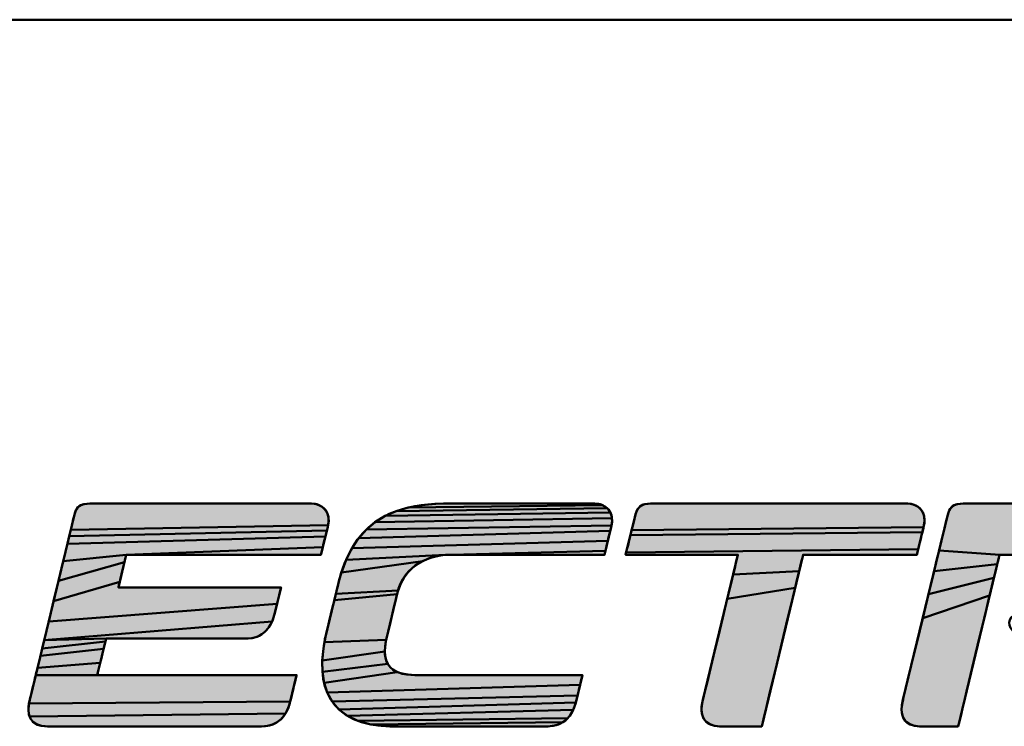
# Model space of a CAD drawing. Header units: millimetres. Extents: x 0 to 766, y 0 to 542.
# Tile 13 of 17: x 494 to 513, y 83 to 97. Entities that reach past the tile are written whole.
import ezdxf

# ---------------------------------------------------------------- set-up
doc = ezdxf.new("R2010")
doc.units = ezdxf.units.MM
doc.header["$LTSCALE"] = 5
doc.layers.add('AM_0', color=7, linetype='Continuous', lineweight=50)

# ---------------------------------------------------------------- blocks, each defined once
blk = doc.blocks.new('LS_ELECTRIC_BL0', base_point=(270.967, 48.276))
at = {"linetype": 'Continuous', "true_color": 0x003377}
for points in [[(273.839, 47.962), (273.869, 47.96), (273.897, 47.954), (273.924, 47.945), (273.949, 47.931), (273.972, 47.914), (273.992, 47.893), (274.008, 47.867), (274.02, 47.838), (274.026, 47.805), (274.028, 47.768), (274.023, 47.727), (271.21, 47.676), (271.224, 47.734), (271.234, 47.777), (271.241, 47.805), (271.243, 47.814), (271.25, 47.842), (271.258, 47.867), (271.267, 47.888), (271.277, 47.906), (271.289, 47.921), (271.303, 47.934), (271.32, 47.944), (271.339, 47.951), (271.361, 47.957), (271.387, 47.96), (271.417, 47.962), (271.447, 47.962), (271.485, 47.962), (271.546, 47.962), (271.627, 47.962), (271.726, 47.962), (271.84, 47.962), (271.967, 47.962), (272.105, 47.962), (272.251, 47.962), (272.558, 47.962), (272.871, 47.962), (273.169, 47.962), (273.307, 47.962), (273.434, 47.962), (273.548, 47.962), (273.646, 47.962), (273.727, 47.962), (273.788, 47.962), (273.826, 47.962)], [(277.09, 47.891), (277.106, 47.865), (274.645, 47.827), (274.765, 47.88), (277.07, 47.913)], [(277.047, 47.93), (277.07, 47.913), (274.765, 47.88), (274.897, 47.919), (277.022, 47.944)], [(276.936, 47.962), (276.965, 47.96), (276.994, 47.954), (277.022, 47.944), (274.897, 47.919), (275.041, 47.946), (275.199, 47.959), (275.283, 47.962), (275.304, 47.962), (275.307, 47.962), (275.312, 47.962), (275.333, 47.962), (275.371, 47.962), (275.423, 47.962), (275.488, 47.962), (275.564, 47.962), (275.65, 47.962), (275.842, 47.962), (276.052, 47.962), (276.267, 47.962), (276.472, 47.962), (276.655, 47.962), (276.734, 47.962), (276.802, 47.962), (276.858, 47.962), (276.9, 47.962), (276.927, 47.962)], [(280.356, 47.962), (280.386, 47.959), (280.415, 47.952), (280.443, 47.941), (280.468, 47.926), (280.49, 47.907), (280.509, 47.884), (280.524, 47.857), (280.534, 47.825), (280.539, 47.789), (280.537, 47.749), (280.529, 47.705), (277.338, 47.67), (277.351, 47.72), (277.361, 47.763), (277.369, 47.795), (277.373, 47.812), (277.374, 47.815), (277.378, 47.83), (277.385, 47.857), (277.394, 47.88), (277.404, 47.9), (277.416, 47.917), (277.429, 47.93), (277.445, 47.941), (277.464, 47.95), (277.487, 47.956), (277.513, 47.96), (277.543, 47.962), (277.573, 47.962), (277.612, 47.962), (277.679, 47.962), (277.771, 47.962), (277.885, 47.962), (278.019, 47.962), (278.169, 47.962), (278.333, 47.962), (278.506, 47.962), (278.873, 47.962), (279.245, 47.962), (279.598, 47.962), (279.76, 47.962), (279.909, 47.962), (280.041, 47.962), (280.154, 47.962), (280.244, 47.962), (280.308, 47.962), (280.344, 47.962)], [(282.908, 47.962), (283.073, 47.953), (283.22, 47.926), (283.349, 47.883), (283.461, 47.826), (283.555, 47.756), (283.633, 47.675), (283.694, 47.585), (283.738, 47.487), (281.459, 47.402), (281.414, 47.402), (281.381, 47.402), (281.362, 47.402), (280.698, 47.448), (280.722, 47.547), (280.743, 47.633), (280.76, 47.705), (280.773, 47.76), (280.782, 47.797), (280.786, 47.813), (280.793, 47.839), (280.801, 47.864), (280.809, 47.886), (280.82, 47.904), (280.831, 47.92), (280.845, 47.933), (280.861, 47.943), (280.88, 47.951), (280.903, 47.956), (280.929, 47.96), (280.959, 47.962), (280.986, 47.962), (281.014, 47.962), (281.061, 47.962), (281.125, 47.962), (281.203, 47.962), (281.294, 47.962), (281.396, 47.962), (281.624, 47.962), (281.871, 47.962), (282.124, 47.962), (282.365, 47.962), (282.476, 47.962), (282.579, 47.962), (282.672, 47.962), (282.751, 47.962), (282.817, 47.962), (282.866, 47.962), (282.897, 47.962)], [(277.124, 47.763), (277.118, 47.721), (274.441, 47.68), (274.537, 47.76), (277.123, 47.801)], [(277.117, 47.835), (277.123, 47.801), (274.537, 47.76), (274.645, 47.827), (277.106, 47.865)], [(274.001, 47.638), (273.993, 47.602), (271.173, 47.523), (271.193, 47.605), (274.009, 47.669)], [(274.014, 47.691), (274.009, 47.669), (271.193, 47.605), (271.21, 47.676), (274.023, 47.727), (274.018, 47.705), (274.017, 47.704)], [(277.087, 47.595), (277.078, 47.555), (274.282, 47.474), (274.356, 47.584), (277.104, 47.664), (277.096, 47.632)], [(277.11, 47.688), (277.104, 47.664), (274.356, 47.584), (274.441, 47.68), (277.118, 47.721), (277.114, 47.705), (277.114, 47.702)], [(280.523, 47.68), (280.516, 47.651), (277.325, 47.616), (277.338, 47.67), (280.529, 47.705), (280.527, 47.698)], [(273.973, 47.524), (273.964, 47.487), (271.816, 47.402), (271.127, 47.333), (271.173, 47.523), (273.993, 47.602), (273.983, 47.564)], [(277.059, 47.478), (277.051, 47.446), (275.363, 47.402), (275.306, 47.4), (274.219, 47.348), (274.282, 47.474), (277.078, 47.555), (277.068, 47.515)], [(280.507, 47.617), (280.498, 47.578), (280.488, 47.537), (280.478, 47.498), (280.469, 47.462), (277.279, 47.428), (277.287, 47.464), (277.299, 47.509), (277.311, 47.561), (277.325, 47.616), (280.516, 47.651)], [(271.816, 47.402), (273.964, 47.487), (273.956, 47.453), (273.949, 47.426), (273.945, 47.409), (273.943, 47.402), (273.932, 47.402), (273.898, 47.402), (273.844, 47.402), (273.773, 47.402), (273.686, 47.402), (273.585, 47.402), (273.472, 47.402), (273.35, 47.402), (273.087, 47.402), (272.81, 47.402), (272.538, 47.402), (272.287, 47.402), (272.175, 47.402), (272.074, 47.402), (271.987, 47.402), (271.915, 47.402), (271.862, 47.402), (271.828, 47.402)], [(275.363, 47.402), (277.051, 47.446), (277.045, 47.421), (277.041, 47.405), (277.037, 47.402), (277.017, 47.402), (276.98, 47.402), (276.929, 47.402), (276.864, 47.402), (276.787, 47.402), (276.7, 47.402), (276.504, 47.402), (276.288, 47.402), (276.067, 47.402), (275.855, 47.402), (275.664, 47.402), (275.582, 47.402), (275.51, 47.402), (275.45, 47.402), (275.405, 47.402), (275.375, 47.402)], [(280.462, 47.432), (280.457, 47.411), (280.455, 47.402), (280.452, 47.402), (280.436, 47.402), (280.407, 47.402), (280.367, 47.402), (280.317, 47.402), (280.258, 47.402), (280.119, 47.402), (279.961, 47.402), (279.795, 47.402), (279.631, 47.402), (279.481, 47.402), (279.354, 47.402), (279.303, 47.402), (279.262, 47.402), (279.232, 47.402), (279.215, 47.402), (279.211, 47.401), (279.207, 47.384), (279.198, 47.348), (279.185, 47.293), (279.168, 47.223), (278.447, 47.186), (278.464, 47.256), (278.478, 47.315), (278.489, 47.36), (278.496, 47.389), (278.499, 47.402), (278.495, 47.402), (278.477, 47.402), (278.446, 47.402), (278.404, 47.402), (278.353, 47.402), (278.294, 47.402), (278.154, 47.402), (277.998, 47.402), (277.834, 47.402), (277.673, 47.402), (277.526, 47.402), (277.404, 47.402), (277.355, 47.402), (277.316, 47.402), (277.289, 47.402), (277.275, 47.402), (277.274, 47.407), (277.279, 47.428), (280.469, 47.462)], [(281.345, 47.351), (281.333, 47.299), (280.643, 47.222), (280.671, 47.339), (280.698, 47.448), (281.362, 47.402), (281.357, 47.401), (281.353, 47.386)], [(271.806, 47.359), (271.797, 47.323), (271.076, 47.119), (271.127, 47.333), (271.816, 47.402), (271.816, 47.4), (271.812, 47.385)], [(275.118, 47.36), (275.057, 47.334), (274.167, 47.207), (274.219, 47.348), (275.306, 47.4), (275.243, 47.393), (275.18, 47.379)], [(271.754, 47.145), (271.745, 47.106), (271.022, 46.894), (271.076, 47.119), (271.797, 47.323), (271.787, 47.281), (271.776, 47.236), (271.765, 47.189)], [(274.896, 47.212), (274.852, 47.154), (274.815, 47.088), (274.786, 47.012), (274.106, 46.976), (274.12, 47.033), (274.13, 47.074), (274.135, 47.094), (274.135, 47.095), (274.144, 47.13), (274.167, 47.207), (275.057, 47.334), (275, 47.301), (274.945, 47.26)], [(281.316, 47.232), (281.297, 47.151), (280.582, 46.97), (280.643, 47.222), (281.333, 47.299)], [(279.168, 47.223), (279.147, 47.138), (279.124, 47.042), (278.383, 46.921), (278.428, 47.105), (278.447, 47.186)], [(281.275, 47.059), (281.25, 46.956), (280.519, 46.709), (280.582, 46.97), (281.297, 47.151)], [(273.473, 46.904), (273.464, 46.865), (270.969, 46.673), (271.022, 46.894), (271.745, 47.106), (271.737, 47.074), (271.732, 47.053), (271.73, 47.046), (271.74, 47.046), (271.768, 47.046), (271.813, 47.046), (271.873, 47.046), (271.946, 47.046), (272.03, 47.046), (272.226, 47.046), (272.446, 47.046), (272.677, 47.046), (272.904, 47.046), (273.114, 47.046), (273.208, 47.046), (273.292, 47.046), (273.365, 47.046), (273.425, 47.046), (273.47, 47.046), (273.498, 47.046), (273.508, 47.046), (273.507, 47.044), (273.504, 47.032), (273.499, 47.009), (273.491, 46.979), (273.483, 46.943)], [(279.099, 46.936), (279.043, 46.702), (278.983, 46.453), (278.923, 46.205), (278.867, 45.973), (278.842, 45.869), (278.819, 45.774), (278.8, 45.692), (278.783, 45.625), (278.771, 45.573), (278.763, 45.54), (278.76, 45.527), (278.758, 45.527), (278.739, 45.527), (278.704, 45.527), (278.658, 45.527), (278.603, 45.527), (278.544, 45.527), (278.484, 45.527), (278.427, 45.527), (278.378, 45.527), (278.34, 45.527), (278.316, 45.527), (278.312, 45.527), (278.31, 45.527), (278.297, 45.527), (278.249, 45.532), (278.209, 45.543), (278.176, 45.559), (278.15, 45.58), (278.129, 45.605), (278.115, 45.634), (278.106, 45.666), (278.102, 45.702), (278.103, 45.739), (278.108, 45.779), (278.117, 45.816), (278.12, 45.829), (278.127, 45.859), (278.138, 45.903), (278.152, 45.962), (278.169, 46.032), (278.188, 46.113), (278.233, 46.298), (278.283, 46.503), (278.334, 46.715), (278.383, 46.921), (279.124, 47.042)], [(274.76, 46.911), (274.748, 46.858), (274.733, 46.797), (274.718, 46.732), (274.702, 46.666), (274.688, 46.603), (274.675, 46.549), (274.665, 46.506), (274.659, 46.48), (274.657, 46.474), (273.981, 46.446), (273.987, 46.48), (273.991, 46.497), (273.993, 46.504), (273.996, 46.519), (274.005, 46.556), (274.018, 46.61), (274.034, 46.678), (274.053, 46.752), (274.071, 46.83), (274.09, 46.906), (274.775, 46.973), (274.769, 46.95)], [(274.775, 46.976), (274.775, 46.973), (274.09, 46.906), (274.106, 46.976), (274.786, 47.012)], [(281.196, 46.73), (281.137, 46.488), (281.079, 46.244), (281.023, 46.013), (280.998, 45.908), (280.975, 45.811), (280.954, 45.726), (280.937, 45.653), (280.923, 45.596), (280.913, 45.554), (280.907, 45.531), (280.906, 45.527), (280.894, 45.527), (280.867, 45.527), (280.829, 45.527), (280.782, 45.527), (280.73, 45.527), (280.677, 45.527), (280.625, 45.527), (280.577, 45.527), (280.538, 45.527), (280.511, 45.527), (280.498, 45.527), (280.497, 45.527), (280.484, 45.527), (280.46, 45.529), (280.417, 45.536), (280.381, 45.549), (280.351, 45.566), (280.327, 45.589), (280.31, 45.615), (280.297, 45.644), (280.29, 45.677), (280.288, 45.712), (280.29, 45.749), (280.296, 45.789), (280.304, 45.821), (280.31, 45.845), (280.321, 45.889), (280.336, 45.951), (280.354, 46.028), (280.376, 46.119), (280.401, 46.222), (280.457, 46.454), (280.519, 46.709), (281.25, 46.956)], [(273.423, 46.707), (273.41, 46.673), (270.919, 46.47), (270.969, 46.673), (273.464, 46.865), (273.455, 46.827), (273.447, 46.794), (273.44, 46.767), (273.436, 46.75), (273.434, 46.743)], [(271.596, 46.486), (270.919, 46.47), (273.41, 46.673), (273.393, 46.64), (273.375, 46.61), (273.353, 46.582), (273.328, 46.556), (273.299, 46.534), (273.267, 46.516), (273.231, 46.502), (273.191, 46.492), (273.146, 46.487), (273.123, 46.486), (273.114, 46.486), (273.09, 46.486), (273.051, 46.486), (273, 46.486), (272.937, 46.486), (272.865, 46.486), (272.784, 46.486), (272.604, 46.486), (272.409, 46.486), (272.211, 46.486), (272.021, 46.486), (271.853, 46.486), (271.781, 46.486), (271.718, 46.486), (271.667, 46.486), (271.628, 46.486), (271.604, 46.486)], [(271.594, 46.477), (271.588, 46.454), (270.897, 46.378), (270.919, 46.47), (271.596, 46.486)], [(271.557, 46.325), (271.544, 46.273), (271.532, 46.222), (270.847, 46.167), (270.861, 46.226), (270.878, 46.296), (271.569, 46.375)], [(271.579, 46.419), (271.569, 46.375), (270.878, 46.296), (270.897, 46.378), (271.588, 46.454)], [(274.654, 46.46), (274.645, 46.401), (274.642, 46.346), (273.957, 46.247), (273.97, 46.378), (273.981, 46.446), (274.657, 46.474), (274.657, 46.473)], [(274.655, 46.25), (274.673, 46.21), (273.96, 46.122), (273.957, 46.247), (274.642, 46.346), (274.645, 46.296)], [(271.521, 46.175), (271.511, 46.135), (271.504, 46.106), (271.5, 46.089), (271.5, 46.087), (270.827, 46.086), (270.827, 46.087), (270.83, 46.097), (270.836, 46.124), (270.847, 46.167), (271.532, 46.222)], [(274.734, 46.145), (274.778, 46.121), (273.978, 46.004), (273.96, 46.122), (274.673, 46.21), (274.699, 46.174)], [(273.678, 46.087), (273.676, 46.081), (273.672, 46.063), (273.665, 46.036), (273.657, 46.003), (273.648, 45.965), (273.639, 45.926), (273.629, 45.887), (273.621, 45.851), (273.613, 45.821), (273.608, 45.798), (270.753, 45.776), (270.762, 45.816), (270.763, 45.822), (270.767, 45.838), (270.773, 45.862), (270.78, 45.892), (270.788, 45.925), (270.797, 45.96), (270.805, 45.995), (270.813, 46.027), (270.819, 46.054), (270.824, 46.074), (270.827, 46.086), (271.5, 46.087), (271.512, 46.087), (271.546, 46.087), (271.601, 46.087), (271.674, 46.087), (271.764, 46.087), (271.867, 46.087), (271.982, 46.087), (272.239, 46.087), (272.518, 46.087), (272.801, 46.087), (273.071, 46.087), (273.195, 46.087), (273.31, 46.087), (273.414, 46.087), (273.503, 46.087), (273.576, 46.087), (273.631, 46.087), (273.666, 46.087)], [(276.784, 46.018), (276.775, 45.982), (274.012, 45.896), (273.978, 46.004), (274.778, 46.121), (274.831, 46.103), (274.896, 46.092), (274.971, 46.087), (275.012, 46.087), (275.054, 46.087), (275.113, 46.087), (275.185, 46.087), (275.27, 46.087), (275.365, 46.087), (275.469, 46.087), (275.696, 46.087), (275.935, 46.087), (276.171, 46.087), (276.389, 46.087), (276.487, 46.087), (276.575, 46.087), (276.651, 46.087), (276.714, 46.087), (276.761, 46.087), (276.791, 46.087), (276.801, 46.087), (276.8, 46.085), (276.797, 46.073), (276.792, 46.049)], [(276.756, 45.903), (276.747, 45.865), (274.066, 45.798), (274.012, 45.896), (276.775, 45.982), (276.766, 45.943)], [(276.733, 45.806), (276.729, 45.789), (274.138, 45.713), (274.066, 45.798), (276.747, 45.865), (276.739, 45.832)], [(273.604, 45.784), (273.599, 45.766), (273.587, 45.731), (273.572, 45.698), (273.555, 45.666), (270.759, 45.635), (270.75, 45.667), (270.747, 45.701), (270.747, 45.738), (270.753, 45.776), (273.608, 45.798), (273.605, 45.786)], [(276.714, 45.743), (276.7, 45.708), (274.232, 45.642), (274.138, 45.713), (276.729, 45.789), (276.726, 45.779)], [(273.534, 45.636), (273.511, 45.61), (273.484, 45.586), (273.454, 45.566), (273.419, 45.549), (273.381, 45.537), (273.339, 45.53), (273.293, 45.527), (273.28, 45.527), (273.243, 45.527), (273.184, 45.527), (273.105, 45.527), (273.009, 45.527), (272.899, 45.527), (272.775, 45.527), (272.641, 45.527), (272.352, 45.527), (272.048, 45.527), (271.749, 45.527), (271.473, 45.527), (271.35, 45.527), (271.239, 45.527), (271.143, 45.527), (271.065, 45.527), (271.006, 45.527), (270.969, 45.527), (270.956, 45.527), (270.931, 45.528), (270.886, 45.534), (270.848, 45.545), (270.817, 45.561), (270.792, 45.582), (270.773, 45.607), (270.759, 45.635), (273.555, 45.666)], [(276.664, 45.645), (276.641, 45.617), (274.348, 45.586), (274.232, 45.642), (276.7, 45.708), (276.683, 45.676)], [(276.615, 45.592), (276.585, 45.571), (274.488, 45.548), (274.348, 45.586), (276.641, 45.617)], [(276.552, 45.553), (276.514, 45.54), (276.472, 45.531), (276.426, 45.527), (276.393, 45.527), (276.356, 45.527), (276.304, 45.527), (276.238, 45.527), (276.161, 45.527), (276.074, 45.527), (275.979, 45.527), (275.77, 45.527), (275.549, 45.527), (275.33, 45.527), (275.126, 45.527), (275.034, 45.527), (274.951, 45.527), (274.878, 45.527), (274.819, 45.527), (274.773, 45.527), (274.743, 45.527), (274.731, 45.527), (274.731, 45.527), (274.721, 45.527), (274.697, 45.527), (274.652, 45.529), (274.567, 45.536), (274.488, 45.548), (276.585, 45.571)]]:
    blk.add_hatch(color=156, dxfattribs=at).paths.add_polyline_path(points)
at = {"color": 156, "linetype": 'Continuous', "true_color": 0x003377}
for points in [[(273.839, 47.962), (273.869, 47.96), (273.897, 47.954), (273.924, 47.945), (273.949, 47.931), (273.972, 47.914), (273.992, 47.893), (274.008, 47.867), (274.02, 47.838), (274.026, 47.805), (274.028, 47.768), (274.023, 47.727), (271.21, 47.676), (271.224, 47.734), (271.234, 47.777), (271.241, 47.805), (271.243, 47.814), (271.25, 47.842), (271.258, 47.867), (271.267, 47.888), (271.277, 47.906), (271.289, 47.921), (271.303, 47.934), (271.32, 47.944), (271.339, 47.951), (271.361, 47.957), (271.387, 47.96), (271.417, 47.962), (271.447, 47.962), (271.485, 47.962), (271.546, 47.962), (271.627, 47.962), (271.726, 47.962), (271.84, 47.962), (271.967, 47.962), (272.105, 47.962), (272.251, 47.962), (272.558, 47.962), (272.871, 47.962), (273.169, 47.962), (273.307, 47.962), (273.434, 47.962), (273.548, 47.962), (273.646, 47.962), (273.727, 47.962), (273.788, 47.962), (273.826, 47.962), (273.839, 47.962)], [(277.09, 47.891), (277.106, 47.865), (274.645, 47.827), (274.765, 47.88), (277.07, 47.913), (277.09, 47.891)], [(277.047, 47.93), (277.07, 47.913), (274.765, 47.88), (274.897, 47.919), (277.022, 47.944), (277.047, 47.93)], [(276.936, 47.962), (276.965, 47.96), (276.994, 47.954), (277.022, 47.944), (274.897, 47.919), (275.041, 47.946), (275.199, 47.959), (275.283, 47.962), (275.304, 47.962), (275.307, 47.962), (275.312, 47.962), (275.333, 47.962), (275.371, 47.962), (275.423, 47.962), (275.488, 47.962), (275.564, 47.962), (275.65, 47.962), (275.842, 47.962), (276.052, 47.962), (276.267, 47.962), (276.472, 47.962), (276.655, 47.962), (276.734, 47.962), (276.802, 47.962), (276.858, 47.962), (276.9, 47.962), (276.927, 47.962), (276.936, 47.962)], [(280.356, 47.962), (280.386, 47.959), (280.415, 47.952), (280.443, 47.941), (280.468, 47.926), (280.49, 47.907), (280.509, 47.884), (280.524, 47.857), (280.534, 47.825), (280.539, 47.789), (280.537, 47.749), (280.529, 47.705), (277.338, 47.67), (277.351, 47.72), (277.361, 47.763), (277.369, 47.795), (277.373, 47.812), (277.374, 47.815), (277.378, 47.83), (277.385, 47.857), (277.394, 47.88), (277.404, 47.9), (277.416, 47.917), (277.429, 47.93), (277.445, 47.941), (277.464, 47.95), (277.487, 47.956), (277.513, 47.96), (277.543, 47.962), (277.573, 47.962), (277.612, 47.962), (277.679, 47.962), (277.771, 47.962), (277.885, 47.962), (278.019, 47.962), (278.169, 47.962), (278.333, 47.962), (278.506, 47.962), (278.873, 47.962), (279.245, 47.962), (279.598, 47.962), (279.76, 47.962), (279.909, 47.962), (280.041, 47.962), (280.154, 47.962), (280.244, 47.962), (280.308, 47.962), (280.344, 47.962), (280.356, 47.962)], [(281.414, 47.402), (281.381, 47.402), (281.362, 47.402), (280.698, 47.448), (280.722, 47.547), (280.743, 47.633), (280.76, 47.705), (280.773, 47.76), (280.782, 47.797), (280.786, 47.813), (280.793, 47.839), (280.801, 47.864), (280.809, 47.886), (280.82, 47.904), (280.831, 47.92), (280.845, 47.933), (280.861, 47.943), (280.88, 47.951), (280.903, 47.956), (280.929, 47.96), (280.959, 47.962), (280.986, 47.962), (281.014, 47.962), (281.061, 47.962), (281.125, 47.962), (281.203, 47.962), (281.294, 47.962), (281.396, 47.962), (281.624, 47.962)], [(277.124, 47.763), (277.118, 47.721), (274.441, 47.68), (274.537, 47.76), (277.123, 47.801), (277.124, 47.763)], [(277.117, 47.835), (277.123, 47.801), (274.537, 47.76), (274.645, 47.827), (277.106, 47.865), (277.117, 47.835)], [(274.001, 47.638), (273.993, 47.602), (271.173, 47.523), (271.193, 47.605), (274.009, 47.669), (274.001, 47.638)], [(274.014, 47.691), (274.009, 47.669), (271.193, 47.605), (271.21, 47.676), (274.023, 47.727), (274.018, 47.705), (274.017, 47.704), (274.014, 47.691)], [(277.087, 47.595), (277.078, 47.555), (274.282, 47.474), (274.356, 47.584), (277.104, 47.664), (277.096, 47.632), (277.087, 47.595)], [(277.11, 47.688), (277.104, 47.664), (274.356, 47.584), (274.441, 47.68), (277.118, 47.721), (277.114, 47.705), (277.114, 47.702), (277.11, 47.688)], [(280.523, 47.68), (280.516, 47.651), (277.325, 47.616), (277.338, 47.67), (280.529, 47.705), (280.527, 47.698), (280.523, 47.68)], [(273.973, 47.524), (273.964, 47.487), (271.816, 47.402), (271.127, 47.333), (271.173, 47.523), (273.993, 47.602), (273.983, 47.564), (273.973, 47.524)], [(277.059, 47.478), (277.051, 47.446), (275.363, 47.402), (275.306, 47.4), (274.219, 47.348), (274.282, 47.474), (277.078, 47.555), (277.068, 47.515), (277.059, 47.478)], [(280.507, 47.617), (280.498, 47.578), (280.488, 47.537), (280.478, 47.498), (280.469, 47.462), (277.279, 47.428), (277.287, 47.464), (277.299, 47.509), (277.311, 47.561), (277.325, 47.616), (280.516, 47.651), (280.507, 47.617)], [(271.816, 47.402), (273.964, 47.487), (273.956, 47.453), (273.949, 47.426), (273.945, 47.409), (273.943, 47.402), (273.932, 47.402), (273.898, 47.402), (273.844, 47.402), (273.773, 47.402), (273.686, 47.402), (273.585, 47.402), (273.472, 47.402), (273.35, 47.402), (273.087, 47.402), (272.81, 47.402), (272.538, 47.402), (272.287, 47.402), (272.175, 47.402), (272.074, 47.402), (271.987, 47.402), (271.915, 47.402), (271.862, 47.402), (271.828, 47.402), (271.816, 47.402)], [(275.363, 47.402), (277.051, 47.446), (277.045, 47.421), (277.041, 47.405), (277.037, 47.402), (277.017, 47.402), (276.98, 47.402), (276.929, 47.402), (276.864, 47.402), (276.787, 47.402), (276.7, 47.402), (276.504, 47.402), (276.288, 47.402), (276.067, 47.402), (275.855, 47.402), (275.664, 47.402), (275.582, 47.402), (275.51, 47.402), (275.45, 47.402), (275.405, 47.402), (275.375, 47.402), (275.363, 47.402)], [(280.462, 47.432), (280.457, 47.411), (280.455, 47.402), (280.452, 47.402), (280.436, 47.402), (280.407, 47.402), (280.367, 47.402), (280.317, 47.402), (280.258, 47.402), (280.119, 47.402), (279.961, 47.402), (279.795, 47.402), (279.631, 47.402), (279.481, 47.402), (279.354, 47.402), (279.303, 47.402), (279.262, 47.402), (279.232, 47.402), (279.215, 47.402), (279.211, 47.401), (279.207, 47.384), (279.198, 47.348), (279.185, 47.293), (279.168, 47.223), (278.447, 47.186), (278.464, 47.256), (278.478, 47.315), (278.489, 47.36), (278.496, 47.389), (278.499, 47.402), (278.495, 47.402), (278.477, 47.402), (278.446, 47.402), (278.404, 47.402), (278.353, 47.402), (278.294, 47.402), (278.154, 47.402), (277.998, 47.402), (277.834, 47.402), (277.673, 47.402), (277.526, 47.402), (277.404, 47.402), (277.355, 47.402), (277.316, 47.402), (277.289, 47.402), (277.275, 47.402), (277.274, 47.407), (277.279, 47.428), (280.469, 47.462), (280.462, 47.432)], [(281.345, 47.351), (281.333, 47.299), (280.643, 47.222), (280.671, 47.339), (280.698, 47.448), (281.362, 47.402), (281.357, 47.401), (281.353, 47.386), (281.345, 47.351)], [(271.806, 47.359), (271.797, 47.323), (271.076, 47.119), (271.127, 47.333), (271.816, 47.402), (271.816, 47.4), (271.812, 47.385), (271.806, 47.359)], [(275.118, 47.36), (275.057, 47.334), (274.167, 47.207), (274.219, 47.348), (275.306, 47.4), (275.243, 47.393), (275.18, 47.379), (275.118, 47.36)], [(271.754, 47.145), (271.745, 47.106), (271.022, 46.894), (271.076, 47.119), (271.797, 47.323), (271.787, 47.281), (271.776, 47.236), (271.765, 47.189), (271.754, 47.145)], [(274.896, 47.212), (274.852, 47.154), (274.815, 47.088), (274.786, 47.012), (274.106, 46.976), (274.12, 47.033), (274.13, 47.074), (274.135, 47.094), (274.135, 47.095), (274.144, 47.13), (274.167, 47.207), (275.057, 47.334), (275, 47.301), (274.945, 47.26), (274.896, 47.212)], [(281.316, 47.232), (281.297, 47.151), (280.582, 46.97), (280.643, 47.222), (281.333, 47.299), (281.316, 47.232)], [(279.168, 47.223), (279.147, 47.138), (279.124, 47.042), (278.383, 46.921), (278.428, 47.105), (278.447, 47.186), (279.168, 47.223)], [(281.275, 47.059), (281.25, 46.956), (280.519, 46.709), (280.582, 46.97), (281.297, 47.151), (281.275, 47.059)], [(273.473, 46.904), (273.464, 46.865), (270.969, 46.673), (271.022, 46.894), (271.745, 47.106), (271.737, 47.074), (271.732, 47.053), (271.73, 47.046), (271.74, 47.046), (271.768, 47.046), (271.813, 47.046), (271.873, 47.046), (271.946, 47.046), (272.03, 47.046), (272.226, 47.046), (272.446, 47.046), (272.677, 47.046), (272.904, 47.046), (273.114, 47.046), (273.208, 47.046), (273.292, 47.046), (273.365, 47.046), (273.425, 47.046), (273.47, 47.046), (273.498, 47.046), (273.508, 47.046), (273.507, 47.044), (273.504, 47.032), (273.499, 47.009), (273.491, 46.979), (273.483, 46.943), (273.473, 46.904)], [(279.099, 46.936), (279.043, 46.702), (278.983, 46.453), (278.923, 46.205), (278.867, 45.973), (278.842, 45.869), (278.819, 45.774), (278.8, 45.692), (278.783, 45.625), (278.771, 45.573), (278.763, 45.54), (278.76, 45.527), (278.758, 45.527), (278.739, 45.527), (278.704, 45.527), (278.658, 45.527), (278.603, 45.527), (278.544, 45.527), (278.484, 45.527), (278.427, 45.527), (278.378, 45.527), (278.34, 45.527), (278.316, 45.527), (278.312, 45.527), (278.31, 45.527), (278.297, 45.527), (278.249, 45.532), (278.209, 45.543), (278.176, 45.559), (278.15, 45.58), (278.129, 45.605), (278.115, 45.634), (278.106, 45.666), (278.102, 45.702), (278.103, 45.739), (278.108, 45.779), (278.117, 45.816), (278.12, 45.829), (278.127, 45.859), (278.138, 45.903), (278.152, 45.962), (278.169, 46.032), (278.188, 46.113), (278.233, 46.298), (278.283, 46.503), (278.334, 46.715), (278.383, 46.921), (279.124, 47.042), (279.099, 46.936)], [(274.76, 46.911), (274.748, 46.858), (274.733, 46.797), (274.718, 46.732), (274.702, 46.666), (274.688, 46.603), (274.675, 46.549), (274.665, 46.506), (274.659, 46.48), (274.657, 46.474), (273.981, 46.446), (273.987, 46.48), (273.991, 46.497), (273.993, 46.504), (273.996, 46.519), (274.005, 46.556), (274.018, 46.61), (274.034, 46.678), (274.053, 46.752), (274.071, 46.83), (274.09, 46.906), (274.775, 46.973), (274.769, 46.95), (274.76, 46.911)], [(274.775, 46.976), (274.775, 46.973), (274.09, 46.906), (274.106, 46.976), (274.786, 47.012), (274.775, 46.976)], [(281.196, 46.73), (281.137, 46.488), (281.079, 46.244), (281.023, 46.013), (280.998, 45.908), (280.975, 45.811), (280.954, 45.726), (280.937, 45.653), (280.923, 45.596), (280.913, 45.554), (280.907, 45.531), (280.906, 45.527), (280.894, 45.527), (280.867, 45.527), (280.829, 45.527), (280.782, 45.527), (280.73, 45.527), (280.677, 45.527), (280.625, 45.527), (280.577, 45.527), (280.538, 45.527), (280.511, 45.527), (280.498, 45.527), (280.497, 45.527), (280.484, 45.527), (280.46, 45.529), (280.417, 45.536), (280.381, 45.549), (280.351, 45.566), (280.327, 45.589), (280.31, 45.615), (280.297, 45.644), (280.29, 45.677), (280.288, 45.712), (280.29, 45.749), (280.296, 45.789), (280.304, 45.821), (280.31, 45.845), (280.321, 45.889), (280.336, 45.951), (280.354, 46.028), (280.376, 46.119), (280.401, 46.222), (280.457, 46.454), (280.519, 46.709), (281.25, 46.956), (281.196, 46.73)], [(273.423, 46.707), (273.41, 46.673), (270.919, 46.47), (270.969, 46.673), (273.464, 46.865), (273.455, 46.827), (273.447, 46.794), (273.44, 46.767), (273.436, 46.75), (273.434, 46.743), (273.423, 46.707)], [(271.596, 46.486), (270.919, 46.47), (273.41, 46.673), (273.393, 46.64), (273.375, 46.61), (273.353, 46.582), (273.328, 46.556), (273.299, 46.534), (273.267, 46.516), (273.231, 46.502), (273.191, 46.492), (273.146, 46.487), (273.123, 46.486), (273.114, 46.486), (273.09, 46.486), (273.051, 46.486), (273, 46.486), (272.937, 46.486), (272.865, 46.486), (272.784, 46.486), (272.604, 46.486), (272.409, 46.486), (272.211, 46.486), (272.021, 46.486), (271.853, 46.486), (271.781, 46.486), (271.718, 46.486), (271.667, 46.486), (271.628, 46.486), (271.604, 46.486), (271.596, 46.486)], [(271.594, 46.477), (271.588, 46.454), (270.897, 46.378), (270.919, 46.47), (271.596, 46.486), (271.594, 46.477)], [(271.557, 46.325), (271.544, 46.273), (271.532, 46.222), (270.847, 46.167), (270.861, 46.226), (270.878, 46.296), (271.569, 46.375), (271.557, 46.325)], [(271.579, 46.419), (271.569, 46.375), (270.878, 46.296), (270.897, 46.378), (271.588, 46.454), (271.579, 46.419)], [(274.654, 46.46), (274.645, 46.401), (274.642, 46.346), (273.957, 46.247), (273.97, 46.378), (273.981, 46.446), (274.657, 46.474), (274.657, 46.473), (274.654, 46.46)], [(274.655, 46.25), (274.673, 46.21), (273.96, 46.122), (273.957, 46.247), (274.642, 46.346), (274.645, 46.296), (274.655, 46.25)], [(271.521, 46.175), (271.511, 46.135), (271.504, 46.106), (271.5, 46.089), (271.5, 46.087), (270.827, 46.086), (270.827, 46.087), (270.83, 46.097), (270.836, 46.124), (270.847, 46.167), (271.532, 46.222), (271.521, 46.175)], [(274.734, 46.145), (274.778, 46.121), (273.978, 46.004), (273.96, 46.122), (274.673, 46.21), (274.699, 46.174), (274.734, 46.145)], [(273.678, 46.087), (273.676, 46.081), (273.672, 46.063), (273.665, 46.036), (273.657, 46.003), (273.648, 45.965), (273.639, 45.926), (273.629, 45.887), (273.621, 45.851), (273.613, 45.821), (273.608, 45.798), (270.753, 45.776), (270.762, 45.816), (270.763, 45.822), (270.767, 45.838), (270.773, 45.862), (270.78, 45.892), (270.788, 45.925), (270.797, 45.96), (270.805, 45.995), (270.813, 46.027), (270.819, 46.054), (270.824, 46.074), (270.827, 46.086), (271.5, 46.087), (271.512, 46.087), (271.546, 46.087), (271.601, 46.087), (271.674, 46.087), (271.764, 46.087), (271.867, 46.087), (271.982, 46.087), (272.239, 46.087), (272.518, 46.087), (272.801, 46.087), (273.071, 46.087), (273.195, 46.087), (273.31, 46.087), (273.414, 46.087), (273.503, 46.087), (273.576, 46.087), (273.631, 46.087), (273.666, 46.087), (273.678, 46.087)], [(276.784, 46.018), (276.775, 45.982), (274.012, 45.896), (273.978, 46.004), (274.778, 46.121), (274.831, 46.103), (274.896, 46.092), (274.971, 46.087), (275.012, 46.087), (275.054, 46.087), (275.113, 46.087), (275.185, 46.087), (275.27, 46.087), (275.365, 46.087), (275.469, 46.087), (275.696, 46.087), (275.935, 46.087), (276.171, 46.087), (276.389, 46.087), (276.487, 46.087), (276.575, 46.087), (276.651, 46.087), (276.714, 46.087), (276.761, 46.087), (276.791, 46.087), (276.801, 46.087), (276.8, 46.085), (276.797, 46.073), (276.792, 46.049), (276.784, 46.018)], [(276.756, 45.903), (276.747, 45.865), (274.066, 45.798), (274.012, 45.896), (276.775, 45.982), (276.766, 45.943), (276.756, 45.903)], [(276.733, 45.806), (276.729, 45.789), (274.138, 45.713), (274.066, 45.798), (276.747, 45.865), (276.739, 45.832), (276.733, 45.806)], [(273.604, 45.784), (273.599, 45.766), (273.587, 45.731), (273.572, 45.698), (273.555, 45.666), (270.759, 45.635), (270.75, 45.667), (270.747, 45.701), (270.747, 45.738), (270.753, 45.776), (273.608, 45.798), (273.605, 45.786), (273.604, 45.784)], [(276.714, 45.743), (276.7, 45.708), (274.232, 45.642), (274.138, 45.713), (276.729, 45.789), (276.726, 45.779), (276.714, 45.743)], [(273.534, 45.636), (273.511, 45.61), (273.484, 45.586), (273.454, 45.566), (273.419, 45.549), (273.381, 45.537), (273.339, 45.53), (273.293, 45.527), (273.28, 45.527), (273.243, 45.527), (273.184, 45.527), (273.105, 45.527), (273.009, 45.527), (272.899, 45.527), (272.775, 45.527), (272.641, 45.527), (272.352, 45.527), (272.048, 45.527), (271.749, 45.527), (271.473, 45.527), (271.35, 45.527), (271.239, 45.527), (271.143, 45.527), (271.065, 45.527), (271.006, 45.527), (270.969, 45.527), (270.956, 45.527), (270.931, 45.528), (270.886, 45.534), (270.848, 45.545), (270.817, 45.561), (270.792, 45.582), (270.773, 45.607), (270.759, 45.635), (273.555, 45.666), (273.534, 45.636)], [(276.664, 45.645), (276.641, 45.617), (274.348, 45.586), (274.232, 45.642), (276.7, 45.708), (276.683, 45.676), (276.664, 45.645)], [(276.615, 45.592), (276.585, 45.571), (274.488, 45.548), (274.348, 45.586), (276.641, 45.617), (276.615, 45.592)], [(276.552, 45.553), (276.514, 45.54), (276.472, 45.531), (276.426, 45.527), (276.393, 45.527), (276.356, 45.527), (276.304, 45.527), (276.238, 45.527), (276.161, 45.527), (276.074, 45.527), (275.979, 45.527), (275.77, 45.527), (275.549, 45.527), (275.33, 45.527), (275.126, 45.527), (275.034, 45.527), (274.951, 45.527), (274.878, 45.527), (274.819, 45.527), (274.773, 45.527), (274.743, 45.527), (274.731, 45.527), (274.731, 45.527), (274.721, 45.527), (274.697, 45.527), (274.652, 45.529), (274.567, 45.536), (274.488, 45.548), (276.585, 45.571), (276.552, 45.553)]]:
    blk.add_lwpolyline(points, dxfattribs=at)
for points, knots in [([(273.943, 47.402), (273.943, 47.402), (274.018, 47.705), (274.018, 47.705), (274.062, 47.878), (273.951, 47.962), (273.839, 47.962), (273.839, 47.962), (271.434, 47.962), (271.434, 47.962), (271.302, 47.962), (271.271, 47.928), (271.243, 47.814), (271.243, 47.814), (270.827, 46.087), (270.827, 46.087), (270.827, 46.087), (270.762, 45.816), (270.762, 45.816), (270.72, 45.662), (270.758, 45.527), (270.956, 45.527), (270.956, 45.527), (273.293, 45.527), (273.293, 45.527), (273.48, 45.527), (273.566, 45.645), (273.604, 45.784), (273.604, 45.784), (273.678, 46.087), (273.678, 46.087), (273.678, 46.087), (271.5, 46.087), (271.5, 46.087), (271.5, 46.087), (271.596, 46.486), (271.596, 46.486), (271.596, 46.486), (273.123, 46.486), (273.123, 46.486), (273.31, 46.486), (273.396, 46.604), (273.434, 46.743), (273.434, 46.743), (273.508, 47.046), (273.508, 47.046), (273.508, 47.046), (271.73, 47.046), (271.73, 47.046), (271.73, 47.046), (271.816, 47.402), (271.816, 47.402), (271.816, 47.402), (273.943, 47.402), (273.943, 47.402)], [0, 0, 0, 0, 1, 1, 1, 2, 2, 2, 3, 3, 3, 4, 4, 4, 5, 5, 5, 6, 6, 6, 7, 7, 7, 8, 8, 8, 9, 9, 9, 10, 10, 10, 11, 11, 11, 12, 12, 12, 13, 13, 13, 14, 14, 14, 15, 15, 15, 16, 16, 16, 17, 17, 17, 18, 18, 18, 18]), ([(276.936, 47.962), (276.936, 47.962), (275.307, 47.962), (275.307, 47.962), (274.653, 47.962), (274.288, 47.707), (274.135, 47.096), (274.135, 47.096), (273.993, 46.504), (273.993, 46.504), (273.878, 45.986), (274.016, 45.527), (274.731, 45.527), (274.731, 45.527), (276.416, 45.527), (276.416, 45.527), (276.603, 45.527), (276.689, 45.645), (276.727, 45.784), (276.727, 45.784), (276.801, 46.087), (276.801, 46.087), (276.801, 46.087), (274.983, 46.087), (274.983, 46.087), (274.67, 46.087), (274.608, 46.24), (274.657, 46.473), (274.657, 46.473), (274.775, 46.976), (274.775, 46.976), (274.857, 47.299), (275.133, 47.402), (275.363, 47.402), (275.363, 47.402), (277.04, 47.402), (277.04, 47.402), (277.04, 47.402), (277.114, 47.705), (277.114, 47.705), (277.159, 47.878), (277.048, 47.962), (276.936, 47.962)], [0, 0, 0, 0, 1, 1, 1, 2, 2, 2, 3, 3, 3, 4, 4, 4, 5, 5, 5, 6, 6, 6, 7, 7, 7, 8, 8, 8, 9, 9, 9, 10, 10, 10, 11, 11, 11, 12, 12, 12, 13, 13, 13, 14, 14, 14, 14]), ([(280.529, 47.705), (280.574, 47.878), (280.463, 47.962), (280.351, 47.962), (280.351, 47.962), (277.565, 47.962), (277.565, 47.962), (277.433, 47.962), (277.401, 47.928), (277.374, 47.814), (277.374, 47.814), (277.272, 47.402), (277.272, 47.402), (277.272, 47.402), (278.5, 47.402), (278.5, 47.402), (278.5, 47.402), (278.117, 45.816), (278.117, 45.816), (278.075, 45.662), (278.113, 45.527), (278.311, 45.527), (278.311, 45.527), (278.76, 45.527), (278.76, 45.527), (278.76, 45.527), (279.211, 47.402), (279.211, 47.402), (279.211, 47.402), (280.455, 47.402), (280.455, 47.402), (280.455, 47.402), (280.529, 47.705), (280.529, 47.705)], [0, 0, 0, 0, 1, 1, 1, 2, 2, 2, 3, 3, 3, 4, 4, 4, 5, 5, 5, 6, 6, 6, 7, 7, 7, 8, 8, 8, 9, 9, 9, 10, 10, 10, 11, 11, 11, 11]), ([(282.908, 47.962), (282.908, 47.962), (280.977, 47.962), (280.977, 47.962), (280.846, 47.962), (280.814, 47.928), (280.786, 47.814), (280.786, 47.814), (280.303, 45.816), (280.303, 45.816), (280.261, 45.662), (280.299, 45.527), (280.497, 45.527), (280.497, 45.527), (280.906, 45.527), (280.906, 45.527), (280.906, 45.527), (281.357, 47.402), (281.357, 47.402), (281.357, 47.402), (282.78, 47.402), (282.78, 47.402), (283.248, 47.402), (283.145, 46.753), (282.594, 46.753), (282.594, 46.753), (281.57, 46.753), (281.57, 46.753), (281.468, 46.753), (281.43, 46.649), (281.498, 46.575), (281.498, 46.575), (281.849, 46.193), (281.849, 46.193), (281.849, 46.193), (282.286, 45.718), (282.286, 45.718), (282.423, 45.564), (282.459, 45.527), (282.657, 45.527), (282.657, 45.527), (283.342, 45.527), (283.342, 45.527), (283.342, 45.527), (282.704, 46.197), (282.704, 46.197), (283.952, 46.286), (284.238, 47.962), (282.908, 47.962)], [0, 0, 0, 0, 1, 1, 1, 2, 2, 2, 3, 3, 3, 4, 4, 4, 5, 5, 5, 6, 6, 6, 7, 7, 7, 8, 8, 8, 9, 9, 9, 10, 10, 10, 11, 11, 11, 12, 12, 12, 13, 13, 13, 14, 14, 14, 15, 15, 15, 16, 16, 16, 16])]:
    blk.add_open_spline(points, degree=3, knots=knots, dxfattribs=at)
blk = doc.blocks.new('A$C759C226F')
blk.add_line((19.9066, 42.2019), (326.4676, 42.2019))
at = {"color": 2, "linetype": 'Continuous', "xscale": 0.7962623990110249, "yscale": 0.7962623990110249, "zscale": 0.7962623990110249}
blk.add_blockref('LS_ELECTRIC_BL0', (215.7612, 38.241), dxfattribs=at)

msp = doc.modelspace()

# ---------------------------------------------------------------- block references
at = {"layer": 'AM_0', "xscale": 2.291214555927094, "yscale": 2.291214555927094, "zscale": 2.291214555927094}
msp.add_blockref('A$C759C226F', (0, 0), dxfattribs=at)

doc.saveas('drawing.dxf')
